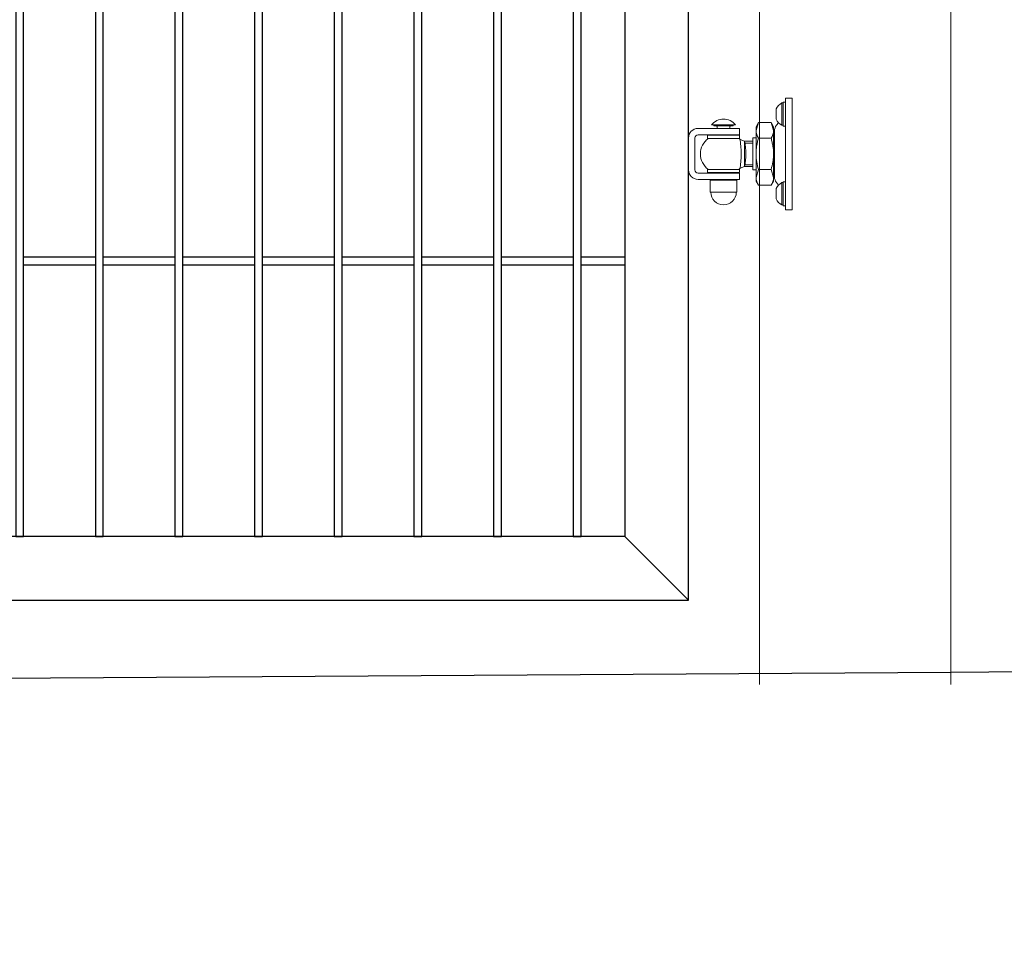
# Model space of a CAD drawing. Header units: inches. Extents: x 43593 to 117387, y -66787 to -26237.
# Tile 199 of 256: x 51097 to 51159, y -33690 to -33632. Entities that reach past the tile are written whole.
import ezdxf

# ---------------------------------------------------------------- set-up
doc = ezdxf.new("R2010")
doc.units = ezdxf.units.IN
doc.header["$MEASUREMENT"] = 0
doc.layers.get('0').update_dxf_attribs({"lineweight": 0})
doc.layers.add('--ogr.-panele', color=252, linetype='Continuous', lineweight=0)
doc.layers.add('AW OGRODZENIA', color=253, linetype='Continuous')
doc.layers.add('AW WYMIAR', color=134, linetype='Continuous')

# ---------------------------------------------------------------- blocks, each defined once
blk = doc.blocks.new('zawias_furtka_przod')
at = {"layer": '--ogr.-panele'}
for p, q in [((58.6, 18), (58.6, 32)), ((59.4, 32), (58.6, 32)), ((61, 32.5), (59.4, 32.5)), ((59.4, 32.5), (59.4, 17.5)), ((59.4, 18), (59.4, 32)), ((61, 30), (61, 35)), ((65, 35), (61, 35)), ((65, -35), (65, 35)), ((55.1, 21.9), (55.1, 28.1)), ((61, -30), (61, 30)), ((43.92, 19.63), (42.4, 14.72)), ((43.92, 19.63), (42.4, 17)), ((43.92, 19.63), (51.88, 19.63)), ((51.88, 19.63), (53.4, 14.72)), ((53.4, 17), (51.88, 19.63)), ((56.58, 19.53), (55.29, 17.99)), ((6, 16), (24, 16)), ((14.49, 18.2), (29.51, 18.2)), ((16, 18.2), (16, 17.6)), ((16, 17.6), (28, 17.6)), ((18, 17.2), (18, 16)), ((24, 16), (32, 16)), ((26, 16), (26, 17.2)), ((28, 17.6), (28, 18.2)), ((32, 16), (32, 12)), ((42.4, 14.72), (42.4, 17)), ((42.4, 0), (42.4, 14.72)), ((53.4, 14.72), (53.4, 17)), ((53.4, 0), (53.4, 14.72)), ((54, -14.45), (54, 14.45)), ((58.6, 18), (59.4, 18)), ((59.4, 17.5), (61, 17.5)), ((0, 10), (0, -10)), ((4, 10), (4, -10)), ((6, 12), (24, 12)), ((12, 11.75), (32, 11.75)), ((12, 11.75), (12, 9.75)), ((12, 9.75), (32, 9.75)), ((32, 12), (24, 12)), ((32, 9.75), (32, 11.75)), ((35.09, 8), (32.43, 9.01)), ((40.4, 8), (34.99, 8)), ((35.1, 8), (35.1, -8)), ((40.4, 6.78), (35.1, 6.78)), ((40.4, 10), (40.4, -10)), ((42.4, 10), (40.4, 10)), ((43.92, 9.82), (51.88, 9.82)), ((54, 11.9), (53.4, 11.9)), ((42.4, -14.72), (42.4, 0)), ((53.4, -14.72), (53.4, 0)), ((24, -12), (6, -12)), ((12, -9.75), (32, -9.75)), ((12, -9.75), (12, -11.75)), ((12, -11.75), (32, -11.75)), ((24, -12), (32, -12)), ((32, -11.75), (32, -9.75)), ((32, -12), (32, -16)), ((32.43, -9.01), (35.09, -8)), ((34.99, -8), (40.4, -8)), ((40.4, -6.77), (35.1, -6.77)), ((40.4, -10), (42.4, -10)), ((43.92, -9.82), (42.4, -14.72)), ((43.92, -9.82), (51.88, -9.82)), ((51.88, -9.82), (53.4, -14.72)), ((53.4, -11.9), (54, -11.9)), ((24, -16), (6, -16)), ((13.6, -16.5), (30.4, -16.5)), ((13.6, -16.5), (13.6, -24)), ((14, -16), (14, -16.5)), ((32, -16), (24, -16)), ((30, -16.5), (30, -16)), ((30.4, -24), (30.4, -16.5)), ((42.4, -14.72), (42.4, -17)), ((42.4, -17), (43.92, -19.63)), ((51.88, -19.63), (53.4, -17)), ((53.4, -14.72), (53.4, -17)), ((55.29, -17.99), (56.58, -19.53)), ((58.6, -32), (58.6, -18)), ((59.4, -18), (58.6, -18)), ((59.4, -32.5), (59.4, -17.5)), ((61, -17.5), (59.4, -17.5)), ((13.6, -24), (30.4, -24)), ((43.92, -19.63), (51.88, -19.63)), ((55.1, -28.1), (55.1, -21.9)), ((61, -35), (61, -30)), ((58.6, -32), (59.4, -32)), ((59.4, -32.5), (61, -32.5)), ((65, -35), (61, -35))]:
    blk.add_line(p, q, dxfattribs=at)
for centre, radius, start, end in [((62.04, 25.34), 7.5, 117.31965, 157.17681), ((55.47, 28.1), 0.375, 157.17682, 180), ((22, 12.42), 9.47, 37.5942, 142.40579), ((55.47, 21.9), 0.375, 180, 202.82318), ((62.04, 24.66), 7.5, 202.82318, 242.68034), ((6, 10), 6, 90, 180), ((17.6, 17.2), 0.4, 0, 90), ((26.4, 17.2), 0.4, 90, 180), ((51.98, 15), 9.59, 181.65457, 212.72967), ((43.82, 15), 9.59, 327.27032, 358.34543), ((59.5, 14.45), 5.5, 140, 180), ((6, 10), 2, 90, 180), ((19.51, 0), 12.01, 125.70064, 234.29936), ((24.49, 0), 12.01, 48.45917, 54.29936), ((-34.74, 0), 67.77, 352.36423, 7.63644), ((3.25, 0), 32.83, 345.89784, 14.10353), ((6, -10), 6, 180, 270), ((6, -10), 2, 180, 270), ((24.49, 0), 12.01, 305.70064, 311.57727), ((51.98, -14.45), 9.59, 181.65457, 212.72967), ((43.82, -14.45), 9.59, 327.27032, 358.34543), ((59.5, -14.45), 5.5, 180, 220), ((62.04, -24.66), 7.5, 117.31965, 157.17681), ((22, -24), 8, 180, 0), ((55.47, -21.9), 0.375, 157.17682, 180), ((55.47, -28.1), 0.375, 180, 202.82318), ((62.04, -25.34), 7.5, 202.82318, 242.68034)]:
    blk.add_arc(centre, radius, start, end, dxfattribs=at)
for points in [[(43.92, 9.82), (43.69, 9.02), (43.48, 8.21), (43.1, 6.58), (42.94, 5.76), (42.54, 3.31), (42.4, 1.66), (42.4, 0)], [(51.88, 9.82), (52.11, 9.02), (52.32, 8.21), (52.7, 6.58), (52.86, 5.76), (53.26, 3.31), (53.4, 1.66), (53.4, 0)], [(42.4, 0), (42.4, -0.83), (42.44, -1.66), (42.58, -3.33), (42.68, -4.16), (43.08, -6.62), (43.46, -8.23), (43.92, -9.82)], [(53.4, 0), (53.4, -0.83), (53.36, -1.66), (53.22, -3.33), (53.12, -4.16), (52.72, -6.62), (52.34, -8.23), (51.88, -9.82)]]:
    blk.add_open_spline(points, degree=3, knots=[0, 0, 0, 0, 0.25, 0.25, 0.5, 0.5, 1, 1, 1, 1], dxfattribs=at)

msp = doc.modelspace()

# ---------------------------------------------------------------- linework, layer by layer
at = {"layer": '--ogr.-panele', "color": 0}
for p, q in [((51143.511, -33673.837), (51143.511, -33520.33)), ((51155.511, -33520.33), (51155.511, -33673.837))]:
    msp.add_line(p, q, dxfattribs=at)
at = {"color": 3, "linetype": 'Continuous', "lineweight": 30}
msp.add_lwpolyline([(48630.247, -33690.208), (49193.766, -33690.208), (49241.038, -33690.208), (49497.038, -33690.208), (49618.968, -33690.208), (50388.968, -33677.764), (50406.891, -33677.802), (50776.161, -33675.492), (51155.511, -33673.07), (51284.766, -33672.208)], dxfattribs=at)
at = {"layer": 'AW OGRODZENIA'}
for p, q in [((51139.046, -33668.55), (51139.046, -33523.55)), ((51135.046, -33527.55), (51135.046, -33664.55)), ((51097.296, -33647.01), (51101.8, -33647.01)), ((51097.296, -33647.01), (51101.8, -33647.01)), ((51097.296, -33647.01), (51101.8, -33647.01)), ((51097.296, -33647.01), (51101.8, -33647.01)), ((51097.296, -33647.01), (51101.8, -33647.01)), ((51097.296, -33647.01), (51101.8, -33647.01)), ((51097.296, -33647.01), (51101.8, -33647.01)), ((51097.296, -33647.01), (51101.8, -33647.01)), ((51097.296, -33647.01), (51101.8, -33647.01)), ((51097.296, -33647.01), (51101.8, -33647.01)), ((51097.296, -33647.01), (51101.8, -33647.01)), ((51097.296, -33647.01), (51101.8, -33647.01)), ((51097.296, -33647.01), (51101.8, -33647.01)), ((51097.296, -33647.01), (51101.8, -33647.01)), ((51097.296, -33647.01), (51101.8, -33647.01)), ((51097.296, -33647.01), (51101.8, -33647.01)), ((51097.296, -33647.01), (51101.8, -33647.01)), ((51097.296, -33647.01), (51101.8, -33647.01)), ((51097.296, -33647.01), (51101.8, -33647.01)), ((51097.296, -33647.01), (51101.8, -33647.01)), ((51097.296, -33647.01), (51101.8, -33647.01)), ((51097.296, -33647.01), (51101.8, -33647.01)), ((51097.296, -33647.01), (51101.8, -33647.01)), ((51097.296, -33647.01), (51101.8, -33647.01)), ((51097.296, -33647.01), (51101.8, -33647.01)), ((51102.296, -33647.01), (51106.8, -33647.01)), ((51102.296, -33647.01), (51106.8, -33647.01)), ((51102.296, -33647.01), (51106.8, -33647.01)), ((51102.296, -33647.01), (51106.8, -33647.01)), ((51102.296, -33647.01), (51106.8, -33647.01)), ((51102.296, -33647.01), (51106.8, -33647.01)), ((51102.296, -33647.01), (51106.8, -33647.01)), ((51102.296, -33647.01), (51106.8, -33647.01)), ((51102.296, -33647.01), (51106.8, -33647.01)), ((51102.296, -33647.01), (51106.8, -33647.01)), ((51102.296, -33647.01), (51106.8, -33647.01)), ((51102.296, -33647.01), (51106.8, -33647.01)), ((51102.296, -33647.01), (51106.8, -33647.01)), ((51102.296, -33647.01), (51106.8, -33647.01)), ((51102.296, -33647.01), (51106.8, -33647.01)), ((51102.296, -33647.01), (51106.8, -33647.01)), ((51102.296, -33647.01), (51106.8, -33647.01)), ((51102.296, -33647.01), (51106.8, -33647.01)), ((51102.296, -33647.01), (51106.8, -33647.01)), ((51102.296, -33647.01), (51106.8, -33647.01)), ((51102.296, -33647.01), (51106.8, -33647.01)), ((51102.296, -33647.01), (51106.8, -33647.01)), ((51102.296, -33647.01), (51106.8, -33647.01)), ((51102.296, -33647.01), (51106.8, -33647.01)), ((51102.296, -33647.01), (51106.8, -33647.01)), ((51107.296, -33647.01), (51111.8, -33647.01)), ((51107.296, -33647.01), (51111.8, -33647.01)), ((51107.296, -33647.01), (51111.8, -33647.01)), ((51107.296, -33647.01), (51111.8, -33647.01)), ((51107.296, -33647.01), (51111.8, -33647.01)), ((51107.296, -33647.01), (51111.8, -33647.01)), ((51107.296, -33647.01), (51111.8, -33647.01)), ((51107.296, -33647.01), (51111.8, -33647.01)), ((51107.296, -33647.01), (51111.8, -33647.01)), ((51107.296, -33647.01), (51111.8, -33647.01)), ((51107.296, -33647.01), (51111.8, -33647.01)), ((51107.296, -33647.01), (51111.8, -33647.01)), ((51107.296, -33647.01), (51111.8, -33647.01)), ((51107.296, -33647.01), (51111.8, -33647.01)), ((51107.296, -33647.01), (51111.8, -33647.01)), ((51107.296, -33647.01), (51111.8, -33647.01)), ((51107.296, -33647.01), (51111.8, -33647.01)), ((51107.296, -33647.01), (51111.8, -33647.01)), ((51107.296, -33647.01), (51111.8, -33647.01)), ((51107.296, -33647.01), (51111.8, -33647.01)), ((51107.296, -33647.01), (51111.8, -33647.01)), ((51107.296, -33647.01), (51111.8, -33647.01)), ((51107.296, -33647.01), (51111.8, -33647.01)), ((51107.296, -33647.01), (51111.8, -33647.01)), ((51107.296, -33647.01), (51111.8, -33647.01)), ((51112.296, -33647.01), (51116.8, -33647.01)), ((51112.296, -33647.01), (51116.8, -33647.01)), ((51112.296, -33647.01), (51116.8, -33647.01)), ((51112.296, -33647.01), (51116.8, -33647.01)), ((51112.296, -33647.01), (51116.8, -33647.01)), ((51112.296, -33647.01), (51116.8, -33647.01)), ((51112.296, -33647.01), (51116.8, -33647.01)), ((51112.296, -33647.01), (51116.8, -33647.01)), ((51112.296, -33647.01), (51116.8, -33647.01)), ((51112.296, -33647.01), (51116.8, -33647.01)), ((51112.296, -33647.01), (51116.8, -33647.01)), ((51112.296, -33647.01), (51116.8, -33647.01)), ((51112.296, -33647.01), (51116.8, -33647.01)), ((51112.296, -33647.01), (51116.8, -33647.01)), ((51112.296, -33647.01), (51116.8, -33647.01)), ((51112.296, -33647.01), (51116.8, -33647.01)), ((51112.296, -33647.01), (51116.8, -33647.01)), ((51112.296, -33647.01), (51116.8, -33647.01)), ((51112.296, -33647.01), (51116.8, -33647.01)), ((51112.296, -33647.01), (51116.8, -33647.01)), ((51112.296, -33647.01), (51116.8, -33647.01)), ((51112.296, -33647.01), (51116.8, -33647.01)), ((51112.296, -33647.01), (51116.8, -33647.01)), ((51112.296, -33647.01), (51116.8, -33647.01)), ((51112.296, -33647.01), (51116.8, -33647.01)), ((51117.296, -33647.01), (51121.8, -33647.01)), ((51117.296, -33647.01), (51121.8, -33647.01)), ((51117.296, -33647.01), (51121.8, -33647.01)), ((51117.296, -33647.01), (51121.8, -33647.01)), ((51117.296, -33647.01), (51121.8, -33647.01)), ((51117.296, -33647.01), (51121.8, -33647.01)), ((51117.296, -33647.01), (51121.8, -33647.01)), ((51117.296, -33647.01), (51121.8, -33647.01)), ((51117.296, -33647.01), (51121.8, -33647.01)), ((51117.296, -33647.01), (51121.8, -33647.01)), ((51117.296, -33647.01), (51121.8, -33647.01)), ((51117.296, -33647.01), (51121.8, -33647.01)), ((51117.296, -33647.01), (51121.8, -33647.01)), ((51117.296, -33647.01), (51121.8, -33647.01)), ((51117.296, -33647.01), (51121.8, -33647.01)), ((51117.296, -33647.01), (51121.8, -33647.01)), ((51117.296, -33647.01), (51121.8, -33647.01)), ((51117.296, -33647.01), (51121.8, -33647.01)), ((51117.296, -33647.01), (51121.8, -33647.01)), ((51117.296, -33647.01), (51121.8, -33647.01)), ((51117.296, -33647.01), (51121.8, -33647.01)), ((51117.296, -33647.01), (51121.8, -33647.01)), ((51117.296, -33647.01), (51121.8, -33647.01)), ((51117.296, -33647.01), (51121.8, -33647.01)), ((51117.296, -33647.01), (51121.8, -33647.01)), ((51122.296, -33647.01), (51126.8, -33647.01)), ((51122.296, -33647.01), (51126.8, -33647.01)), ((51122.296, -33647.01), (51126.8, -33647.01)), ((51122.296, -33647.01), (51126.8, -33647.01)), ((51122.296, -33647.01), (51126.8, -33647.01)), ((51122.296, -33647.01), (51126.8, -33647.01)), ((51122.296, -33647.01), (51126.8, -33647.01)), ((51122.296, -33647.01), (51126.8, -33647.01)), ((51122.296, -33647.01), (51126.8, -33647.01)), ((51122.296, -33647.01), (51126.8, -33647.01)), ((51122.296, -33647.01), (51126.8, -33647.01)), ((51122.296, -33647.01), (51126.8, -33647.01)), ((51122.296, -33647.01), (51126.8, -33647.01)), ((51122.296, -33647.01), (51126.8, -33647.01)), ((51122.296, -33647.01), (51126.8, -33647.01)), ((51122.296, -33647.01), (51126.8, -33647.01)), ((51122.296, -33647.01), (51126.8, -33647.01)), ((51122.296, -33647.01), (51126.8, -33647.01)), ((51122.296, -33647.01), (51126.8, -33647.01)), ((51122.296, -33647.01), (51126.8, -33647.01)), ((51122.296, -33647.01), (51126.8, -33647.01)), ((51122.296, -33647.01), (51126.8, -33647.01)), ((51122.296, -33647.01), (51126.8, -33647.01)), ((51122.296, -33647.01), (51126.8, -33647.01)), ((51122.296, -33647.01), (51126.8, -33647.01)), ((51127.296, -33647.01), (51131.8, -33647.01)), ((51127.296, -33647.01), (51131.8, -33647.01)), ((51127.296, -33647.01), (51131.8, -33647.01)), ((51127.296, -33647.01), (51131.8, -33647.01)), ((51127.296, -33647.01), (51131.8, -33647.01)), ((51127.296, -33647.01), (51131.8, -33647.01)), ((51127.296, -33647.01), (51131.8, -33647.01)), ((51127.296, -33647.01), (51131.8, -33647.01)), ((51127.296, -33647.01), (51131.8, -33647.01)), ((51127.296, -33647.01), (51131.8, -33647.01)), ((51127.296, -33647.01), (51131.8, -33647.01)), ((51127.296, -33647.01), (51131.8, -33647.01)), ((51127.296, -33647.01), (51131.8, -33647.01)), ((51127.296, -33647.01), (51131.8, -33647.01)), ((51127.296, -33647.01), (51131.8, -33647.01)), ((51127.296, -33647.01), (51131.8, -33647.01)), ((51127.296, -33647.01), (51131.8, -33647.01)), ((51127.296, -33647.01), (51131.8, -33647.01)), ((51127.296, -33647.01), (51131.8, -33647.01)), ((51127.296, -33647.01), (51131.8, -33647.01)), ((51127.296, -33647.01), (51131.8, -33647.01)), ((51127.296, -33647.01), (51131.8, -33647.01)), ((51127.296, -33647.01), (51131.8, -33647.01)), ((51127.296, -33647.01), (51131.8, -33647.01)), ((51127.296, -33647.01), (51131.8, -33647.01)), ((51132.296, -33647.01), (51135.046, -33647.01)), ((51132.296, -33647.01), (51135.046, -33647.01)), ((51132.296, -33647.01), (51135.046, -33647.01)), ((51132.296, -33647.01), (51135.046, -33647.01)), ((51132.296, -33647.01), (51135.046, -33647.01)), ((51132.296, -33647.01), (51135.046, -33647.01)), ((51132.296, -33647.01), (51135.046, -33647.01)), ((51132.296, -33647.01), (51135.046, -33647.01)), ((51132.296, -33647.01), (51135.046, -33647.01)), ((51132.296, -33647.01), (51135.046, -33647.01)), ((51132.296, -33647.01), (51135.046, -33647.01)), ((51132.296, -33647.01), (51135.046, -33647.01)), ((51132.296, -33647.01), (51135.046, -33647.01)), ((51132.296, -33647.01), (51135.046, -33647.01)), ((51132.296, -33647.01), (51135.046, -33647.01)), ((51132.296, -33647.01), (51135.046, -33647.01)), ((51132.296, -33647.01), (51135.046, -33647.01)), ((51132.296, -33647.01), (51135.046, -33647.01)), ((51132.296, -33647.01), (51135.046, -33647.01)), ((51132.296, -33647.01), (51135.046, -33647.01)), ((51132.296, -33647.01), (51135.046, -33647.01)), ((51132.296, -33647.01), (51135.046, -33647.01)), ((51132.296, -33647.01), (51135.046, -33647.01)), ((51132.296, -33647.01), (51135.046, -33647.01)), ((51132.296, -33647.01), (51135.046, -33647.01)), ((51097.296, -33647.51), (51101.8, -33647.51)), ((51097.296, -33647.51), (51101.8, -33647.51)), ((51097.296, -33647.51), (51101.8, -33647.51)), ((51097.296, -33647.51), (51101.8, -33647.51)), ((51097.296, -33647.51), (51101.8, -33647.51)), ((51097.296, -33647.51), (51101.8, -33647.51)), ((51097.296, -33647.51), (51101.8, -33647.51)), ((51097.296, -33647.51), (51101.8, -33647.51)), ((51097.296, -33647.51), (51101.8, -33647.51)), ((51097.296, -33647.51), (51101.8, -33647.51)), ((51097.296, -33647.51), (51101.8, -33647.51)), ((51097.296, -33647.51), (51101.8, -33647.51)), ((51097.296, -33647.51), (51101.8, -33647.51)), ((51097.296, -33647.51), (51101.8, -33647.51)), ((51097.296, -33647.51), (51101.8, -33647.51)), ((51097.296, -33647.51), (51101.8, -33647.51)), ((51097.296, -33647.51), (51101.8, -33647.51)), ((51097.296, -33647.51), (51101.8, -33647.51)), ((51097.296, -33647.51), (51101.8, -33647.51)), ((51097.296, -33647.51), (51101.8, -33647.51)), ((51097.296, -33647.51), (51101.8, -33647.51)), ((51097.296, -33647.51), (51101.8, -33647.51)), ((51097.296, -33647.51), (51101.8, -33647.51)), ((51097.296, -33647.51), (51101.8, -33647.51)), ((51097.296, -33647.51), (51101.8, -33647.51)), ((51102.296, -33647.51), (51106.8, -33647.51)), ((51102.296, -33647.51), (51106.8, -33647.51)), ((51102.296, -33647.51), (51106.8, -33647.51)), ((51102.296, -33647.51), (51106.8, -33647.51)), ((51102.296, -33647.51), (51106.8, -33647.51)), ((51102.296, -33647.51), (51106.8, -33647.51)), ((51102.296, -33647.51), (51106.8, -33647.51)), ((51102.296, -33647.51), (51106.8, -33647.51)), ((51102.296, -33647.51), (51106.8, -33647.51)), ((51102.296, -33647.51), (51106.8, -33647.51)), ((51102.296, -33647.51), (51106.8, -33647.51)), ((51102.296, -33647.51), (51106.8, -33647.51)), ((51102.296, -33647.51), (51106.8, -33647.51)), ((51102.296, -33647.51), (51106.8, -33647.51)), ((51102.296, -33647.51), (51106.8, -33647.51)), ((51102.296, -33647.51), (51106.8, -33647.51)), ((51102.296, -33647.51), (51106.8, -33647.51)), ((51102.296, -33647.51), (51106.8, -33647.51)), ((51102.296, -33647.51), (51106.8, -33647.51)), ((51102.296, -33647.51), (51106.8, -33647.51)), ((51102.296, -33647.51), (51106.8, -33647.51)), ((51102.296, -33647.51), (51106.8, -33647.51)), ((51102.296, -33647.51), (51106.8, -33647.51)), ((51102.296, -33647.51), (51106.8, -33647.51)), ((51102.296, -33647.51), (51106.8, -33647.51)), ((51107.296, -33647.51), (51111.8, -33647.51)), ((51107.296, -33647.51), (51111.8, -33647.51)), ((51107.296, -33647.51), (51111.8, -33647.51)), ((51107.296, -33647.51), (51111.8, -33647.51)), ((51107.296, -33647.51), (51111.8, -33647.51)), ((51107.296, -33647.51), (51111.8, -33647.51)), ((51107.296, -33647.51), (51111.8, -33647.51)), ((51107.296, -33647.51), (51111.8, -33647.51)), ((51107.296, -33647.51), (51111.8, -33647.51)), ((51107.296, -33647.51), (51111.8, -33647.51)), ((51107.296, -33647.51), (51111.8, -33647.51)), ((51107.296, -33647.51), (51111.8, -33647.51)), ((51107.296, -33647.51), (51111.8, -33647.51)), ((51107.296, -33647.51), (51111.8, -33647.51)), ((51107.296, -33647.51), (51111.8, -33647.51)), ((51107.296, -33647.51), (51111.8, -33647.51)), ((51107.296, -33647.51), (51111.8, -33647.51)), ((51107.296, -33647.51), (51111.8, -33647.51)), ((51107.296, -33647.51), (51111.8, -33647.51)), ((51107.296, -33647.51), (51111.8, -33647.51)), ((51107.296, -33647.51), (51111.8, -33647.51)), ((51107.296, -33647.51), (51111.8, -33647.51)), ((51107.296, -33647.51), (51111.8, -33647.51)), ((51107.296, -33647.51), (51111.8, -33647.51)), ((51107.296, -33647.51), (51111.8, -33647.51)), ((51112.296, -33647.51), (51116.8, -33647.51)), ((51112.296, -33647.51), (51116.8, -33647.51)), ((51112.296, -33647.51), (51116.8, -33647.51)), ((51112.296, -33647.51), (51116.8, -33647.51)), ((51112.296, -33647.51), (51116.8, -33647.51)), ((51112.296, -33647.51), (51116.8, -33647.51)), ((51112.296, -33647.51), (51116.8, -33647.51)), ((51112.296, -33647.51), (51116.8, -33647.51)), ((51112.296, -33647.51), (51116.8, -33647.51)), ((51112.296, -33647.51), (51116.8, -33647.51)), ((51112.296, -33647.51), (51116.8, -33647.51)), ((51112.296, -33647.51), (51116.8, -33647.51)), ((51112.296, -33647.51), (51116.8, -33647.51)), ((51112.296, -33647.51), (51116.8, -33647.51)), ((51112.296, -33647.51), (51116.8, -33647.51)), ((51112.296, -33647.51), (51116.8, -33647.51)), ((51112.296, -33647.51), (51116.8, -33647.51)), ((51112.296, -33647.51), (51116.8, -33647.51)), ((51112.296, -33647.51), (51116.8, -33647.51)), ((51112.296, -33647.51), (51116.8, -33647.51)), ((51112.296, -33647.51), (51116.8, -33647.51)), ((51112.296, -33647.51), (51116.8, -33647.51)), ((51112.296, -33647.51), (51116.8, -33647.51)), ((51112.296, -33647.51), (51116.8, -33647.51)), ((51112.296, -33647.51), (51116.8, -33647.51)), ((51117.296, -33647.51), (51121.8, -33647.51)), ((51117.296, -33647.51), (51121.8, -33647.51)), ((51117.296, -33647.51), (51121.8, -33647.51)), ((51117.296, -33647.51), (51121.8, -33647.51)), ((51117.296, -33647.51), (51121.8, -33647.51)), ((51117.296, -33647.51), (51121.8, -33647.51)), ((51117.296, -33647.51), (51121.8, -33647.51)), ((51117.296, -33647.51), (51121.8, -33647.51)), ((51117.296, -33647.51), (51121.8, -33647.51)), ((51117.296, -33647.51), (51121.8, -33647.51)), ((51117.296, -33647.51), (51121.8, -33647.51)), ((51117.296, -33647.51), (51121.8, -33647.51)), ((51117.296, -33647.51), (51121.8, -33647.51)), ((51117.296, -33647.51), (51121.8, -33647.51)), ((51117.296, -33647.51), (51121.8, -33647.51)), ((51117.296, -33647.51), (51121.8, -33647.51)), ((51117.296, -33647.51), (51121.8, -33647.51)), ((51117.296, -33647.51), (51121.8, -33647.51)), ((51117.296, -33647.51), (51121.8, -33647.51)), ((51117.296, -33647.51), (51121.8, -33647.51)), ((51117.296, -33647.51), (51121.8, -33647.51)), ((51117.296, -33647.51), (51121.8, -33647.51)), ((51117.296, -33647.51), (51121.8, -33647.51)), ((51117.296, -33647.51), (51121.8, -33647.51)), ((51117.296, -33647.51), (51121.8, -33647.51)), ((51122.296, -33647.51), (51126.8, -33647.51)), ((51122.296, -33647.51), (51126.8, -33647.51)), ((51122.296, -33647.51), (51126.8, -33647.51)), ((51122.296, -33647.51), (51126.8, -33647.51)), ((51122.296, -33647.51), (51126.8, -33647.51)), ((51122.296, -33647.51), (51126.8, -33647.51)), ((51122.296, -33647.51), (51126.8, -33647.51)), ((51122.296, -33647.51), (51126.8, -33647.51)), ((51122.296, -33647.51), (51126.8, -33647.51)), ((51122.296, -33647.51), (51126.8, -33647.51)), ((51122.296, -33647.51), (51126.8, -33647.51)), ((51122.296, -33647.51), (51126.8, -33647.51)), ((51122.296, -33647.51), (51126.8, -33647.51)), ((51122.296, -33647.51), (51126.8, -33647.51)), ((51122.296, -33647.51), (51126.8, -33647.51)), ((51122.296, -33647.51), (51126.8, -33647.51)), ((51122.296, -33647.51), (51126.8, -33647.51)), ((51122.296, -33647.51), (51126.8, -33647.51)), ((51122.296, -33647.51), (51126.8, -33647.51)), ((51122.296, -33647.51), (51126.8, -33647.51)), ((51122.296, -33647.51), (51126.8, -33647.51)), ((51122.296, -33647.51), (51126.8, -33647.51)), ((51122.296, -33647.51), (51126.8, -33647.51)), ((51122.296, -33647.51), (51126.8, -33647.51)), ((51122.296, -33647.51), (51126.8, -33647.51)), ((51127.296, -33647.51), (51131.8, -33647.51)), ((51127.296, -33647.51), (51131.8, -33647.51)), ((51127.296, -33647.51), (51131.8, -33647.51)), ((51127.296, -33647.51), (51131.8, -33647.51)), ((51127.296, -33647.51), (51131.8, -33647.51)), ((51127.296, -33647.51), (51131.8, -33647.51)), ((51127.296, -33647.51), (51131.8, -33647.51)), ((51127.296, -33647.51), (51131.8, -33647.51)), ((51127.296, -33647.51), (51131.8, -33647.51)), ((51127.296, -33647.51), (51131.8, -33647.51)), ((51127.296, -33647.51), (51131.8, -33647.51)), ((51127.296, -33647.51), (51131.8, -33647.51)), ((51127.296, -33647.51), (51131.8, -33647.51)), ((51127.296, -33647.51), (51131.8, -33647.51)), ((51127.296, -33647.51), (51131.8, -33647.51)), ((51127.296, -33647.51), (51131.8, -33647.51)), ((51127.296, -33647.51), (51131.8, -33647.51)), ((51127.296, -33647.51), (51131.8, -33647.51)), ((51127.296, -33647.51), (51131.8, -33647.51)), ((51127.296, -33647.51), (51131.8, -33647.51)), ((51127.296, -33647.51), (51131.8, -33647.51)), ((51127.296, -33647.51), (51131.8, -33647.51)), ((51127.296, -33647.51), (51131.8, -33647.51)), ((51127.296, -33647.51), (51131.8, -33647.51)), ((51127.296, -33647.51), (51131.8, -33647.51)), ((51132.296, -33647.51), (51135.046, -33647.51)), ((51132.296, -33647.51), (51135.046, -33647.51)), ((51132.296, -33647.51), (51135.046, -33647.51)), ((51132.296, -33647.51), (51135.046, -33647.51)), ((51132.296, -33647.51), (51135.046, -33647.51)), ((51132.296, -33647.51), (51135.046, -33647.51)), ((51132.296, -33647.51), (51135.046, -33647.51)), ((51132.296, -33647.51), (51135.046, -33647.51)), ((51132.296, -33647.51), (51135.046, -33647.51)), ((51132.296, -33647.51), (51135.046, -33647.51)), ((51132.296, -33647.51), (51135.046, -33647.51)), ((51132.296, -33647.51), (51135.046, -33647.51)), ((51132.296, -33647.51), (51135.046, -33647.51)), ((51132.296, -33647.51), (51135.046, -33647.51)), ((51132.296, -33647.51), (51135.046, -33647.51)), ((51132.296, -33647.51), (51135.046, -33647.51)), ((51132.296, -33647.51), (51135.046, -33647.51)), ((51132.296, -33647.51), (51135.046, -33647.51)), ((51132.296, -33647.51), (51135.046, -33647.51)), ((51132.296, -33647.51), (51135.046, -33647.51)), ((51132.296, -33647.51), (51135.046, -33647.51)), ((51132.296, -33647.51), (51135.046, -33647.51)), ((51132.296, -33647.51), (51135.046, -33647.51)), ((51132.296, -33647.51), (51135.046, -33647.51)), ((51132.296, -33647.51), (51135.046, -33647.51)), ((51135.046, -33664.55), (51054.046, -33664.55)), ((51139.046, -33668.55), (51135.046, -33664.55)), ((51050.046, -33668.55), (51139.046, -33668.55))]:
    msp.add_line(p, q, dxfattribs=at)
for points in [[(51097.296, -33527.55), (51096.8, -33527.55), (51096.8, -33664.55), (51097.296, -33664.55)], [(51102.296, -33527.55), (51101.8, -33527.55), (51101.8, -33664.55), (51102.296, -33664.55)], [(51107.296, -33527.55), (51106.8, -33527.55), (51106.8, -33664.55), (51107.296, -33664.55)], [(51112.296, -33527.55), (51111.8, -33527.55), (51111.8, -33664.55), (51112.296, -33664.55)], [(51117.296, -33527.55), (51116.8, -33527.55), (51116.8, -33664.55), (51117.296, -33664.55)], [(51122.296, -33527.55), (51121.8, -33527.55), (51121.8, -33664.55), (51122.296, -33664.55)], [(51127.296, -33527.55), (51126.8, -33527.55), (51126.8, -33664.55), (51127.296, -33664.55)], [(51132.296, -33527.55), (51131.8, -33527.55), (51131.8, -33664.55), (51132.296, -33664.55)]]:
    msp.add_lwpolyline(points, close=True, dxfattribs=at)

# ---------------------------------------------------------------- block references
at = {"layer": 'AW WYMIAR', "xscale": 0.1, "yscale": 0.1, "zscale": 0.1}
msp.add_blockref('zawias_furtka_przod', (51139.046, -33640.55), dxfattribs=at)

doc.saveas('drawing.dxf')
